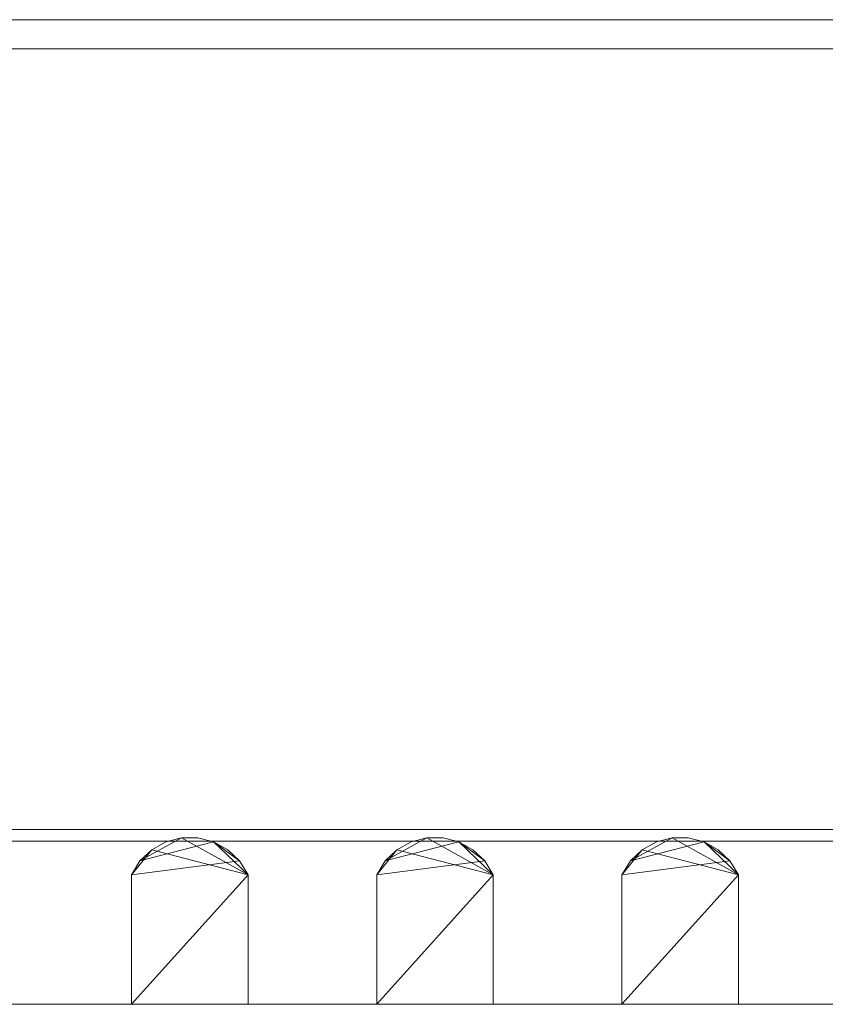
# Model space of a CAD drawing. Header units: millimetres. Extents: x -361 to 361, y 0 to 101.
# Tile 2 of 5: x -270 to -187, y 0 to 101. Entities that reach past the tile are written whole.
import ezdxf

# ---------------------------------------------------------------- set-up
doc = ezdxf.new("R2010")
doc.units = ezdxf.units.MM

# ---------------------------------------------------------------- blocks, each defined once
blk = doc.blocks.new('RSen_56_ME_FB_SOg - wood - clima canal - SH_jaga - standard-286464-3D view')
at = {"lineweight": 18}
mesh = blk.add_polyface(dxfattribs=at)
corners = [(361.5, -90.2, -101.4), (-361.5, -90.2, -101.4), (-361.5, 90.2, -101.4), (361.5, 90.2, -101.4)]
mesh.append_faces([[corners[k] for k in face] for face in [(0, 1, 2, 3)]])
mesh = blk.add_polyface(dxfattribs=at)
corners = [(-361.5, 90.2, -101.4), (-361.5, 90.2), (361.5, 90.2), (361.5, 90.2, -101.4)]
mesh.append_faces([[corners[k] for k in face] for face in [(0, 1, 2, 3)]])
mesh = blk.add_polyface(dxfattribs=at)
corners = [(361.5, -90.2), (361.5, 90.2), (-361.5, 90.2), (-361.5, -90.2), (359.28, 87.98), (359.28, -87.98), (-359.28, -87.98), (-359.28, 87.98)]
mesh.append_faces([[corners[k] for k in face] for face in [(3, 6, 7, 2), (6, 3, 0, 5)]], dxfattribs={"vtx0": -1, "vtx2": -1})
mesh.append_faces([[corners[k] for k in face] for face in [(1, 2, 7, 4), (4, 5, 0, 1)]], dxfattribs={"vtx1": -1, "vtx3": -1})
mesh = blk.add_polyface(dxfattribs=at)
corners = [(359.28, 87.98, -98.4), (-359.28, 87.98, -98.4), (-359.28, -87.98, -98.4), (359.28, -87.98, -98.4)]
mesh.append_faces([[corners[k] for k in face] for face in [(0, 1, 2, 3)]])
mesh = blk.add_polyface(dxfattribs=at)
corners = [(359.28, 87.98, -18), (359.28, -87.98, -18), (-359.28, -87.98, -18), (-359.28, 87.98, -18), (348.78, -77.48, -18), (348.78, 77.48, -18), (-348.78, 77.48, -18), (-348.78, -77.48, -18)]
mesh.append_faces([[corners[k] for k in face] for face in [(3, 6, 7, 2), (6, 3, 0, 5)]], dxfattribs={"vtx0": -1, "vtx2": -1})
mesh.append_faces([[corners[k] for k in face] for face in [(1, 2, 7, 4), (4, 5, 0, 1)]], dxfattribs={"vtx1": -1, "vtx3": -1})
mesh = blk.add_polyface(dxfattribs=at)
corners = [(359.28, -87.98, -16.79), (359.28, 87.98, -16.79), (-359.28, 87.98, -16.79), (-359.28, -87.98, -16.79), (348.78, 77.48, -16.79), (348.78, -77.48, -16.79), (-348.78, -77.48, -16.79), (-348.78, 77.48, -16.79)]
mesh.append_faces([[corners[k] for k in face] for face in [(3, 6, 7, 2), (6, 3, 0, 5)]], dxfattribs={"vtx0": -1, "vtx2": -1})
mesh.append_faces([[corners[k] for k in face] for face in [(1, 2, 7, 4), (4, 5, 0, 1)]], dxfattribs={"vtx1": -1, "vtx3": -1})
mesh = blk.add_polyface(dxfattribs=at)
corners = [(359.28, 87.98), (-359.28, 87.98), (-359.28, 87.98, -16.79), (359.28, 87.98, -16.79)]
mesh.append_faces([[corners[k] for k in face] for face in [(0, 1, 2, 3)]])
mesh = blk.add_polyface(dxfattribs=at)
corners = [(-359.28, 87.98, -18), (-359.28, 87.98, -98.4), (359.28, 87.98, -98.4), (359.28, 87.98, -18)]
mesh.append_faces([[corners[k] for k in face] for face in [(0, 1, 2, 3)]])
mesh = blk.add_polyface(dxfattribs=at)
corners = [(-258.5, 84.2), (-246.5, 84.2), (-246.5, 84.2, -13.35), (-247.38, 84.2, -14.76), (-248.59, 84.2, -15.91), (-250.05, 84.2, -16.72), (-251.67, 84.2, -17.14), (-253.33, 84.2, -17.14), (-254.95, 84.2, -16.72), (-256.41, 84.2, -15.91), (-257.62, 84.2, -14.76), (-258.5, 84.2, -13.35)]
mesh.append_faces([[corners[k] for k in face] for face in [(2, 0, 1)]], dxfattribs={"vtx0": -1})
mesh.append_faces([[corners[k] for k in face] for face in [(7, 10, 5, 6)]], dxfattribs={"vtx0": -1, "vtx1": -1})
mesh.append_faces([[corners[k] for k in face] for face in [(4, 5, 3)]], dxfattribs={"vtx1": -1})
mesh.append_faces([[corners[k] for k in face] for face in [(10, 11, 3, 5)]], dxfattribs={"vtx1": -1, "vtx2": -1, "vtx3": -1})
mesh.append_faces([[corners[k] for k in face] for face in [(11, 0, 2, 3)]], dxfattribs={"vtx1": -1, "vtx3": -1})
mesh.append_faces([[corners[k] for k in face] for face in [(7, 8, 9, 10)]], dxfattribs={"vtx3": -1})
mesh = blk.add_polyface(dxfattribs=at)
corners = [(-258.5, -84.2), (-258.5, 84.2), (-258.5, 84.2, -13.35), (-258.5, -84.2, -13.35)]
mesh.append_faces([[corners[k] for k in face] for face in [(0, 1, 2, 3)]])
mesh = blk.add_polyface(dxfattribs=at)
corners = [(-246.5, -84.2), (-246.5, 84.2), (-258.5, 84.2), (-258.5, -84.2)]
mesh.append_faces([[corners[k] for k in face] for face in [(0, 1, 2, 3)]])
mesh = blk.add_polyface(dxfattribs=at)
corners = [(-246.5, -84.2, -13.35), (-247.38, -84.2, -14.76), (-248.59, -84.2, -15.91), (-250.05, -84.2, -16.72), (-251.67, -84.2, -17.14), (-253.33, -84.2, -17.14), (-254.95, -84.2, -16.72), (-256.41, -84.2, -15.91), (-257.62, -84.2, -14.76), (-258.5, -84.2, -13.35), (-258.5, 84.2, -13.35), (-257.62, 84.2, -14.76), (-256.41, 84.2, -15.91), (-254.95, 84.2, -16.72), (-253.33, 84.2, -17.14), (-251.67, 84.2, -17.14), (-250.05, 84.2, -16.72), (-248.59, 84.2, -15.91), (-247.38, 84.2, -14.76), (-246.5, 84.2, -13.35)]
mesh.append_faces([[corners[k] for k in face] for face in [(6, 13, 14, 5), (7, 12, 13, 6)]], dxfattribs={"vtx0": -1, "vtx2": -1})
mesh.append_faces([[corners[k] for k in face] for face in [(10, 11, 8, 9)]], dxfattribs={"vtx1": -1})
mesh.append_faces([[corners[k] for k in face] for face in [(11, 12, 7, 8), (4, 5, 14, 15), (15, 16, 3, 4), (17, 18, 1, 2), (16, 17, 2, 3)]], dxfattribs={"vtx1": -1, "vtx3": -1})
mesh.append_faces([[corners[k] for k in face] for face in [(18, 19, 0, 1)]], dxfattribs={"vtx3": -1})
mesh = blk.add_polyface(dxfattribs=at)
corners = [(-246.5, -84.2, -13.35), (-246.5, 84.2, -13.35), (-246.5, 84.2), (-246.5, -84.2)]
mesh.append_faces([[corners[k] for k in face] for face in [(0, 1, 2, 3)]])
mesh = blk.add_polyface(dxfattribs=at)
corners = [(-233.25, 84.2), (-221.25, 84.2), (-221.25, 84.2, -13.35), (-222.13, 84.2, -14.76), (-223.34, 84.2, -15.91), (-224.8, 84.2, -16.72), (-226.42, 84.2, -17.14), (-228.08, 84.2, -17.14), (-229.7, 84.2, -16.72), (-231.16, 84.2, -15.91), (-232.37, 84.2, -14.76), (-233.25, 84.2, -13.35)]
mesh.append_faces([[corners[k] for k in face] for face in [(2, 0, 1)]], dxfattribs={"vtx0": -1})
mesh.append_faces([[corners[k] for k in face] for face in [(7, 10, 5, 6)]], dxfattribs={"vtx0": -1, "vtx1": -1})
mesh.append_faces([[corners[k] for k in face] for face in [(4, 5, 3)]], dxfattribs={"vtx1": -1})
mesh.append_faces([[corners[k] for k in face] for face in [(10, 11, 3, 5)]], dxfattribs={"vtx1": -1, "vtx2": -1, "vtx3": -1})
mesh.append_faces([[corners[k] for k in face] for face in [(11, 0, 2, 3)]], dxfattribs={"vtx1": -1, "vtx3": -1})
mesh.append_faces([[corners[k] for k in face] for face in [(7, 8, 9, 10)]], dxfattribs={"vtx3": -1})
mesh = blk.add_polyface(dxfattribs=at)
corners = [(-233.25, -84.2), (-233.25, 84.2), (-233.25, 84.2, -13.35), (-233.25, -84.2, -13.35)]
mesh.append_faces([[corners[k] for k in face] for face in [(0, 1, 2, 3)]])
mesh = blk.add_polyface(dxfattribs=at)
corners = [(-221.25, -84.2), (-221.25, 84.2), (-233.25, 84.2), (-233.25, -84.2)]
mesh.append_faces([[corners[k] for k in face] for face in [(0, 1, 2, 3)]])
mesh = blk.add_polyface(dxfattribs=at)
corners = [(-221.25, -84.2, -13.35), (-222.13, -84.2, -14.76), (-223.34, -84.2, -15.91), (-224.8, -84.2, -16.72), (-226.42, -84.2, -17.14), (-228.08, -84.2, -17.14), (-229.7, -84.2, -16.72), (-231.16, -84.2, -15.91), (-232.37, -84.2, -14.76), (-233.25, -84.2, -13.35), (-233.25, 84.2, -13.35), (-232.37, 84.2, -14.76), (-231.16, 84.2, -15.91), (-229.7, 84.2, -16.72), (-228.08, 84.2, -17.14), (-226.42, 84.2, -17.14), (-224.8, 84.2, -16.72), (-223.34, 84.2, -15.91), (-222.13, 84.2, -14.76), (-221.25, 84.2, -13.35)]
mesh.append_faces([[corners[k] for k in face] for face in [(6, 13, 14, 5), (7, 12, 13, 6)]], dxfattribs={"vtx0": -1, "vtx2": -1})
mesh.append_faces([[corners[k] for k in face] for face in [(10, 11, 8, 9)]], dxfattribs={"vtx1": -1})
mesh.append_faces([[corners[k] for k in face] for face in [(11, 12, 7, 8), (4, 5, 14, 15), (15, 16, 3, 4), (17, 18, 1, 2), (16, 17, 2, 3)]], dxfattribs={"vtx1": -1, "vtx3": -1})
mesh.append_faces([[corners[k] for k in face] for face in [(18, 19, 0, 1)]], dxfattribs={"vtx3": -1})
mesh = blk.add_polyface(dxfattribs=at)
corners = [(-221.25, -84.2, -13.35), (-221.25, 84.2, -13.35), (-221.25, 84.2), (-221.25, -84.2)]
mesh.append_faces([[corners[k] for k in face] for face in [(0, 1, 2, 3)]])
mesh = blk.add_polyface(dxfattribs=at)
corners = [(-208, 84.2), (-196, 84.2), (-196, 84.2, -13.35), (-196.88, 84.2, -14.76), (-198.09, 84.2, -15.91), (-199.55, 84.2, -16.72), (-201.17, 84.2, -17.14), (-202.83, 84.2, -17.14), (-204.45, 84.2, -16.72), (-205.91, 84.2, -15.91), (-207.12, 84.2, -14.76), (-208, 84.2, -13.35)]
mesh.append_faces([[corners[k] for k in face] for face in [(2, 0, 1)]], dxfattribs={"vtx0": -1})
mesh.append_faces([[corners[k] for k in face] for face in [(7, 10, 5, 6)]], dxfattribs={"vtx0": -1, "vtx1": -1})
mesh.append_faces([[corners[k] for k in face] for face in [(4, 5, 3)]], dxfattribs={"vtx1": -1})
mesh.append_faces([[corners[k] for k in face] for face in [(10, 11, 3, 5)]], dxfattribs={"vtx1": -1, "vtx2": -1, "vtx3": -1})
mesh.append_faces([[corners[k] for k in face] for face in [(11, 0, 2, 3)]], dxfattribs={"vtx1": -1, "vtx3": -1})
mesh.append_faces([[corners[k] for k in face] for face in [(7, 8, 9, 10)]], dxfattribs={"vtx3": -1})
mesh = blk.add_polyface(dxfattribs=at)
corners = [(-208, -84.2), (-208, 84.2), (-208, 84.2, -13.35), (-208, -84.2, -13.35)]
mesh.append_faces([[corners[k] for k in face] for face in [(0, 1, 2, 3)]])
mesh = blk.add_polyface(dxfattribs=at)
corners = [(-196, -84.2), (-196, 84.2), (-208, 84.2), (-208, -84.2)]
mesh.append_faces([[corners[k] for k in face] for face in [(0, 1, 2, 3)]])
mesh = blk.add_polyface(dxfattribs=at)
corners = [(-196, -84.2, -13.35), (-196.88, -84.2, -14.76), (-198.09, -84.2, -15.91), (-199.55, -84.2, -16.72), (-201.17, -84.2, -17.14), (-202.83, -84.2, -17.14), (-204.45, -84.2, -16.72), (-205.91, -84.2, -15.91), (-207.12, -84.2, -14.76), (-208, -84.2, -13.35), (-208, 84.2, -13.35), (-207.12, 84.2, -14.76), (-205.91, 84.2, -15.91), (-204.45, 84.2, -16.72), (-202.83, 84.2, -17.14), (-201.17, 84.2, -17.14), (-199.55, 84.2, -16.72), (-198.09, 84.2, -15.91), (-196.88, 84.2, -14.76), (-196, 84.2, -13.35)]
mesh.append_faces([[corners[k] for k in face] for face in [(6, 13, 14, 5), (7, 12, 13, 6)]], dxfattribs={"vtx0": -1, "vtx2": -1})
mesh.append_faces([[corners[k] for k in face] for face in [(10, 11, 8, 9)]], dxfattribs={"vtx1": -1})
mesh.append_faces([[corners[k] for k in face] for face in [(11, 12, 7, 8), (4, 5, 14, 15), (15, 16, 3, 4), (17, 18, 1, 2), (16, 17, 2, 3)]], dxfattribs={"vtx1": -1, "vtx3": -1})
mesh.append_faces([[corners[k] for k in face] for face in [(18, 19, 0, 1)]], dxfattribs={"vtx3": -1})
mesh = blk.add_polyface(dxfattribs=at)
corners = [(-196, -84.2, -13.35), (-196, 84.2, -13.35), (-196, 84.2), (-196, -84.2)]
mesh.append_faces([[corners[k] for k in face] for face in [(0, 1, 2, 3)]])
mesh = blk.add_polyface(dxfattribs=at)
corners = [(348.78, 77.48, -16.79), (-348.78, 77.48, -16.79), (-348.78, 77.48, -18), (348.78, 77.48, -18)]
mesh.append_faces([[corners[k] for k in face] for face in [(0, 1, 2, 3)]])
mesh = blk.add_polyface(dxfattribs=at)
corners = [(348.78, -77.48, -18), (-348.78, -77.48, -18), (-348.78, -77.48, -16.79), (348.78, -77.48, -16.79)]
mesh.append_faces([[corners[k] for k in face] for face in [(0, 1, 2, 3)]])
mesh = blk.add_polyface(dxfattribs=at)
corners = [(-258.5, -84.2), (-258.5, -84.2, -13.35), (-257.62, -84.2, -14.76), (-256.41, -84.2, -15.91), (-254.95, -84.2, -16.72), (-253.33, -84.2, -17.14), (-251.67, -84.2, -17.14), (-250.05, -84.2, -16.72), (-248.59, -84.2, -15.91), (-247.38, -84.2, -14.76), (-246.5, -84.2, -13.35), (-246.5, -84.2)]
mesh.append_faces([[corners[k] for k in face] for face in [(10, 7, 8, 9)]], dxfattribs={"vtx0": -1})
mesh.append_faces([[corners[k] for k in face] for face in [(7, 10, 5, 6)]], dxfattribs={"vtx0": -1, "vtx1": -1})
mesh.append_faces([[corners[k] for k in face] for face in [(1, 3, 10, 0)]], dxfattribs={"vtx0": -1, "vtx1": -1, "vtx2": -1})
mesh.append_faces([[corners[k] for k in face] for face in [(11, 0, 10)]], dxfattribs={"vtx1": -1})
mesh.append_faces([[corners[k] for k in face] for face in [(1, 2, 3)]], dxfattribs={"vtx2": -1})
mesh.append_faces([[corners[k] for k in face] for face in [(3, 4, 5, 10)]], dxfattribs={"vtx2": -1, "vtx3": -1})
mesh = blk.add_polyface(dxfattribs=at)
corners = [(-233.25, -84.2), (-233.25, -84.2, -13.35), (-232.37, -84.2, -14.76), (-231.16, -84.2, -15.91), (-229.7, -84.2, -16.72), (-228.08, -84.2, -17.14), (-226.42, -84.2, -17.14), (-224.8, -84.2, -16.72), (-223.34, -84.2, -15.91), (-222.13, -84.2, -14.76), (-221.25, -84.2, -13.35), (-221.25, -84.2)]
mesh.append_faces([[corners[k] for k in face] for face in [(10, 7, 8, 9)]], dxfattribs={"vtx0": -1})
mesh.append_faces([[corners[k] for k in face] for face in [(7, 10, 5, 6)]], dxfattribs={"vtx0": -1, "vtx1": -1})
mesh.append_faces([[corners[k] for k in face] for face in [(1, 3, 10, 0)]], dxfattribs={"vtx0": -1, "vtx1": -1, "vtx2": -1})
mesh.append_faces([[corners[k] for k in face] for face in [(11, 0, 10)]], dxfattribs={"vtx1": -1})
mesh.append_faces([[corners[k] for k in face] for face in [(1, 2, 3)]], dxfattribs={"vtx2": -1})
mesh.append_faces([[corners[k] for k in face] for face in [(3, 4, 5, 10)]], dxfattribs={"vtx2": -1, "vtx3": -1})
mesh = blk.add_polyface(dxfattribs=at)
corners = [(-208, -84.2), (-208, -84.2, -13.35), (-207.12, -84.2, -14.76), (-205.91, -84.2, -15.91), (-204.45, -84.2, -16.72), (-202.83, -84.2, -17.14), (-201.17, -84.2, -17.14), (-199.55, -84.2, -16.72), (-198.09, -84.2, -15.91), (-196.88, -84.2, -14.76), (-196, -84.2, -13.35), (-196, -84.2)]
mesh.append_faces([[corners[k] for k in face] for face in [(10, 7, 8, 9)]], dxfattribs={"vtx0": -1})
mesh.append_faces([[corners[k] for k in face] for face in [(7, 10, 5, 6)]], dxfattribs={"vtx0": -1, "vtx1": -1})
mesh.append_faces([[corners[k] for k in face] for face in [(1, 3, 10, 0)]], dxfattribs={"vtx0": -1, "vtx1": -1, "vtx2": -1})
mesh.append_faces([[corners[k] for k in face] for face in [(11, 0, 10)]], dxfattribs={"vtx1": -1})
mesh.append_faces([[corners[k] for k in face] for face in [(1, 2, 3)]], dxfattribs={"vtx2": -1})
mesh.append_faces([[corners[k] for k in face] for face in [(3, 4, 5, 10)]], dxfattribs={"vtx2": -1, "vtx3": -1})
mesh = blk.add_polyface(dxfattribs=at)
corners = [(359.28, -87.98, -16.79), (-359.28, -87.98, -16.79), (-359.28, -87.98), (359.28, -87.98)]
mesh.append_faces([[corners[k] for k in face] for face in [(0, 1, 2, 3)]])
mesh = blk.add_polyface(dxfattribs=at)
corners = [(359.28, -87.98, -18), (359.28, -87.98, -98.4), (-359.28, -87.98, -98.4), (-359.28, -87.98, -18)]
mesh.append_faces([[corners[k] for k in face] for face in [(0, 1, 2, 3)]])
mesh = blk.add_polyface(dxfattribs=at)
corners = [(-361.5, -90.2, -101.4), (361.5, -90.2, -101.4), (361.5, -90.2), (-361.5, -90.2)]
mesh.append_faces([[corners[k] for k in face] for face in [(0, 1, 2, 3)]])

msp = doc.modelspace()

# ---------------------------------------------------------------- block references
at = {"lineweight": 18, "extrusion": (0, -1, 0)}
msp.add_blockref('RSen_56_ME_FB_SOg - wood - clima canal - SH_jaga - standard-286464-3D view', (0, 0), dxfattribs=at)

doc.saveas('drawing.dxf')
